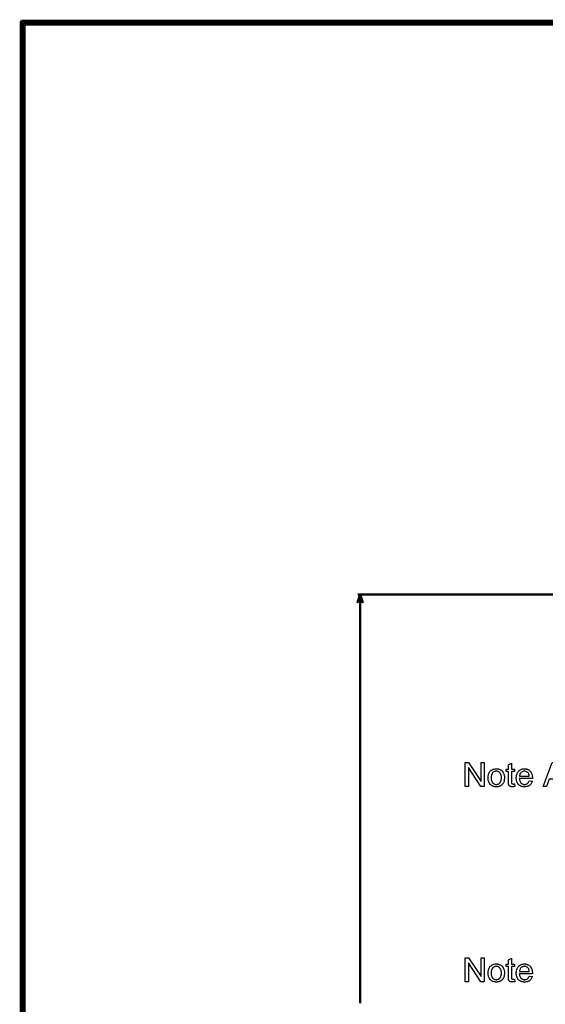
# Model space of a CAD drawing. Extents: x -2.2 to 8.3, y -2.9 to 5.2.
# Tile 20 of 205: x -2.2 to -0.5, y 1.9 to 5.2. Entities that reach past the tile are written whole.
import ezdxf

# ---------------------------------------------------------------- set-up
doc = ezdxf.new("R2010")
doc.units = 0
doc.layers.get('0').update_dxf_attribs({"linetype": 'CONTINUOUS'})
doc.layers.add('acc-ni-360-20-in-a_document', color=1, linetype='CONTINUOUS')
doc.layers.add('acc-ni-360-20-in-a_measures', color=1, linetype='CONTINUOUS')

# ---------------------------------------------------------------- blocks, each defined once
blk = doc.blocks.new('D29')
at = {"const_width": 0.005}
blk.add_lwpolyline([(-0.0025, 0, 1), (0.0025, 0, 1)], format="xyb", close=True, dxfattribs=at)
blk = doc.blocks.new('D31')
at = {"const_width": 0.01}
blk.add_lwpolyline([(-0.005, 0, 1), (0.005, 0, 1)], format="xyb", close=True, dxfattribs=at)
blk = doc.blocks.new('D33')
at = {"const_width": 0.004}
blk.add_lwpolyline([(-0.002, 0, 1), (0.002, 0, 1)], format="xyb", close=True, dxfattribs=at)

msp = doc.modelspace()

# ---------------------------------------------------------------- linework, layer by layer
at = {"layer": 'acc-ni-360-20-in-a_document', "color": 1}
for points, const_width in [([(-2.223182, -2.8732), (-2.223182, 5.1538)], 0.02), ([(-2.223182, 5.1538), (-1.523182, 5.1538)], 0.02), ([(-1.523182, 5.1538), (5.776818, 5.1538)], 0.02), ([(-2.223182, 3.1318), (-2.223182, 3.1318)], 0.01), ([(-2.223182, 3.1318), (-2.223182, 3.1318)], 0.01), ([(-2.218182, 3.1268), (-2.218182, 3.1268)], 0.01), ([(-2.218182, 3.1268), (-2.218182, 3.1268)], 0.01)]:
    msp.add_lwpolyline(points, dxfattribs=dict(at, const_width=const_width))
at = {"layer": 'acc-ni-360-20-in-a_document', "color": 1, "const_width": 0.01}
for points in [[(-2.218182, 3.1268, 1), (-2.228182, 3.1268)], [(-2.223182, 3.1318, 1), (-2.223182, 3.1218)]]:
    msp.add_lwpolyline(points, format="xyb", dxfattribs=at)
at = {"layer": 'acc-ni-360-20-in-a_document', "color": 1}
for points in [[(-0.686943, 2.610604), (-0.697935, 2.610604), (-0.739818, 2.673429), (-0.739818, 2.610604), (-0.75, 2.610604), (-0.75, 2.690669), (-0.739124, 2.690669), (-0.697125, 2.627728), (-0.697125, 2.690669), (-0.686943, 2.690669), (-0.686943, 2.610604)], [(-0.596697, 2.668686), (-0.586747, 2.668686), (-0.586747, 2.661049), (-0.596697, 2.661049), (-0.596697, 2.626918), (-0.596697, 2.626686), (-0.596697, 2.626224), (-0.596697, 2.62553), (-0.596582, 2.62472), (-0.596466, 2.622868), (-0.59635, 2.622059), (-0.596235, 2.62148), (-0.596119, 2.621249), (-0.595772, 2.620786), (-0.595309, 2.620207), (-0.594499, 2.619629), (-0.594268, 2.619513), (-0.593689, 2.619282), (-0.592648, 2.61905), (-0.591144, 2.618935), (-0.589987, 2.618935), (-0.589408, 2.61905), (-0.588598, 2.61905), (-0.587673, 2.619166), (-0.586747, 2.619282), (-0.585475, 2.610604), (-0.585706, 2.610604), (-0.586169, 2.610488), (-0.586979, 2.610373), (-0.58802, 2.610257), (-0.589177, 2.610026), (-0.59045, 2.60991), (-0.592995, 2.609794), (-0.593921, 2.609794), (-0.594846, 2.60991), (-0.596003, 2.610026), (-0.597392, 2.610141), (-0.59878, 2.610488), (-0.600053, 2.610836), (-0.601326, 2.611414), (-0.601441, 2.61153), (-0.601788, 2.611761), (-0.602251, 2.612108), (-0.602945, 2.612687), (-0.603524, 2.613265), (-0.604218, 2.614075), (-0.604912, 2.614885), (-0.605375, 2.615926), (-0.605375, 2.616042), (-0.605606, 2.616505), (-0.605722, 2.617315), (-0.605953, 2.618472), (-0.606185, 2.619976), (-0.606301, 2.620901), (-0.606301, 2.621943), (-0.606416, 2.623215), (-0.606532, 2.624488), (-0.606532, 2.625877), (-0.606532, 2.627496), (-0.606532, 2.661049), (-0.613821, 2.661049), (-0.613821, 2.668686), (-0.606532, 2.668686), (-0.606532, 2.683032), (-0.596697, 2.688933), (-0.596697, 2.668686)], [(-0.416321, 2.610604), (-0.428354, 2.610604), (-0.437726, 2.634901), (-0.471279, 2.634901), (-0.479956, 2.610604), (-0.491179, 2.610604), (-0.460634, 2.690669), (-0.449064, 2.690669), (-0.416321, 2.610604)], [(-0.644944, 2.669843), (-0.643903, 2.669727), (-0.642746, 2.669495), (-0.641473, 2.669264), (-0.639969, 2.669033), (-0.636845, 2.667991), (-0.635226, 2.667413), (-0.633606, 2.666603), (-0.631986, 2.665793), (-0.630366, 2.664636), (-0.628862, 2.663479), (-0.627358, 2.662091), (-0.627242, 2.661975), (-0.627011, 2.661744), (-0.626664, 2.661281), (-0.626201, 2.660702), (-0.625622, 2.659892), (-0.624928, 2.658851), (-0.624234, 2.657694), (-0.62354, 2.656421), (-0.622846, 2.655033), (-0.622152, 2.653298), (-0.621457, 2.651562), (-0.620879, 2.649595), (-0.620416, 2.647512), (-0.620069, 2.645314), (-0.619837, 2.643), (-0.619722, 2.640455), (-0.619722, 2.640339), (-0.619722, 2.639992), (-0.619722, 2.639414), (-0.619722, 2.638604), (-0.619837, 2.637678), (-0.619953, 2.636521), (-0.619953, 2.635364), (-0.620185, 2.634091), (-0.620532, 2.631199), (-0.621226, 2.628306), (-0.622036, 2.625414), (-0.623193, 2.622753), (-0.623193, 2.622637), (-0.623308, 2.622521), (-0.62354, 2.622174), (-0.623771, 2.621711), (-0.624581, 2.620554), (-0.625622, 2.619166), (-0.627011, 2.617546), (-0.628746, 2.615926), (-0.630713, 2.614307), (-0.633027, 2.612802), (-0.633143, 2.612802), (-0.633259, 2.612687), (-0.633606, 2.612455), (-0.634184, 2.612224), (-0.634763, 2.611993), (-0.635457, 2.611761), (-0.637192, 2.611067), (-0.639159, 2.610488), (-0.641589, 2.60991), (-0.644135, 2.609447), (-0.646911, 2.609331), (-0.648068, 2.609331), (-0.648994, 2.609447), (-0.650035, 2.609563), (-0.651192, 2.609794), (-0.652581, 2.610026), (-0.653969, 2.610257), (-0.657093, 2.611183), (-0.658828, 2.611877), (-0.660448, 2.612571), (-0.662068, 2.613497), (-0.663688, 2.614538), (-0.665192, 2.615695), (-0.666696, 2.617083), (-0.666812, 2.617199), (-0.667043, 2.61743), (-0.66739, 2.617893), (-0.667853, 2.618588), (-0.668432, 2.619397), (-0.66901, 2.620323), (-0.669704, 2.62148), (-0.670398, 2.622868), (-0.671093, 2.624372), (-0.671787, 2.626108), (-0.672365, 2.627959), (-0.672944, 2.629926), (-0.673407, 2.632124), (-0.673754, 2.634438), (-0.673985, 2.636984), (-0.674101, 2.639645), (-0.674101, 2.639876), (-0.674101, 2.640339), (-0.673985, 2.641149), (-0.673985, 2.642306), (-0.673869, 2.643579), (-0.673638, 2.645198), (-0.673407, 2.646818), (-0.672944, 2.648669), (-0.672481, 2.650521), (-0.671903, 2.652488), (-0.671208, 2.65457), (-0.670283, 2.656537), (-0.669357, 2.658388), (-0.668084, 2.66024), (-0.666812, 2.661975), (-0.665192, 2.663479), (-0.665076, 2.663595), (-0.664845, 2.663711), (-0.664382, 2.664058), (-0.663803, 2.66452), (-0.663109, 2.664983), (-0.662184, 2.665562), (-0.661258, 2.66614), (-0.660101, 2.666719), (-0.658828, 2.667297), (-0.65744, 2.667876), (-0.654316, 2.668917), (-0.650729, 2.669727), (-0.648878, 2.669843), (-0.646911, 2.669958), (-0.645754, 2.669958), (-0.644944, 2.669843)], [(-0.646911, 2.661859), (-0.647606, 2.661859), (-0.648184, 2.661744), (-0.649457, 2.661628), (-0.651192, 2.661165), (-0.653159, 2.660471), (-0.655242, 2.659545), (-0.657209, 2.658157), (-0.65825, 2.657231), (-0.659176, 2.656306), (-0.659176, 2.65619), (-0.659407, 2.656074), (-0.659638, 2.655727), (-0.659985, 2.655264), (-0.660332, 2.654686), (-0.66068, 2.653992), (-0.661142, 2.653066), (-0.661605, 2.65214), (-0.662068, 2.650983), (-0.662531, 2.649827), (-0.662878, 2.648438), (-0.663225, 2.646934), (-0.663572, 2.645314), (-0.663803, 2.643579), (-0.663919, 2.641612), (-0.664035, 2.639645), (-0.664035, 2.639529), (-0.664035, 2.639182), (-0.664035, 2.638604), (-0.663919, 2.637794), (-0.663919, 2.636868), (-0.663803, 2.635827), (-0.663456, 2.633397), (-0.662878, 2.63062), (-0.661952, 2.627843), (-0.660795, 2.625182), (-0.659985, 2.624025), (-0.659176, 2.622868), (-0.65906, 2.622868), (-0.658944, 2.622637), (-0.65825, 2.622059), (-0.657209, 2.621133), (-0.65582, 2.620207), (-0.654085, 2.619166), (-0.652002, 2.61824), (-0.649572, 2.617662), (-0.6483, 2.617546), (-0.646911, 2.61743), (-0.646217, 2.61743), (-0.645639, 2.617546), (-0.644366, 2.617778), (-0.64263, 2.618125), (-0.640779, 2.618819), (-0.638697, 2.619744), (-0.63673, 2.621133), (-0.635688, 2.622059), (-0.634763, 2.622984), (-0.634647, 2.6231), (-0.634531, 2.623215), (-0.6343, 2.623563), (-0.633953, 2.624025), (-0.633606, 2.624604), (-0.633143, 2.625298), (-0.63268, 2.626224), (-0.632217, 2.627149), (-0.631755, 2.628306), (-0.631408, 2.629579), (-0.630945, 2.630967), (-0.630598, 2.632472), (-0.63025, 2.634207), (-0.630019, 2.635943), (-0.629788, 2.637909), (-0.629788, 2.639992), (-0.629788, 2.640108), (-0.629788, 2.640455), (-0.629788, 2.641033), (-0.629903, 2.641727), (-0.629903, 2.642653), (-0.630019, 2.643694), (-0.630366, 2.646124), (-0.630945, 2.648669), (-0.63187, 2.651446), (-0.633143, 2.653992), (-0.633837, 2.655264), (-0.634763, 2.656306), (-0.634763, 2.656421), (-0.634994, 2.656537), (-0.635688, 2.657231), (-0.63673, 2.658041), (-0.638118, 2.659082), (-0.639854, 2.660124), (-0.641936, 2.661049), (-0.64425, 2.661628), (-0.645523, 2.661744), (-0.646911, 2.661859)], [(-0.551343, 2.669843), (-0.550418, 2.669727), (-0.54926, 2.669495), (-0.547988, 2.669264), (-0.546484, 2.668917), (-0.545095, 2.66857), (-0.543476, 2.667991), (-0.541971, 2.667413), (-0.540352, 2.666603), (-0.538732, 2.665677), (-0.537112, 2.664636), (-0.535608, 2.663363), (-0.53422, 2.661975), (-0.534104, 2.661859), (-0.533872, 2.661628), (-0.533525, 2.661165), (-0.533062, 2.660471), (-0.532484, 2.659661), (-0.531905, 2.658735), (-0.531211, 2.657578), (-0.530517, 2.65619), (-0.529823, 2.654686), (-0.529129, 2.653066), (-0.52855, 2.651215), (-0.527972, 2.649248), (-0.527509, 2.64705), (-0.527162, 2.644736), (-0.52693, 2.642306), (-0.526815, 2.639645), (-0.526815, 2.639529), (-0.526815, 2.639066), (-0.526815, 2.638256), (-0.52693, 2.637099), (-0.570318, 2.637099), (-0.570318, 2.636984), (-0.570318, 2.636637), (-0.570202, 2.636174), (-0.570202, 2.63548), (-0.570087, 2.63467), (-0.569855, 2.633744), (-0.569508, 2.631662), (-0.568814, 2.629348), (-0.567888, 2.626802), (-0.566615, 2.624488), (-0.564996, 2.622406), (-0.56488, 2.622406), (-0.564764, 2.622174), (-0.56407, 2.621596), (-0.563029, 2.620786), (-0.56164, 2.619976), (-0.559789, 2.61905), (-0.557707, 2.61824), (-0.555393, 2.617662), (-0.55412, 2.617546), (-0.552731, 2.61743), (-0.551806, 2.61743), (-0.550765, 2.617546), (-0.549492, 2.617778), (-0.548104, 2.618125), (-0.546484, 2.618588), (-0.54498, 2.619282), (-0.543476, 2.620207), (-0.54336, 2.620323), (-0.542781, 2.620786), (-0.542087, 2.62148), (-0.541277, 2.622406), (-0.540352, 2.623678), (-0.53931, 2.625298), (-0.538269, 2.627149), (-0.537343, 2.629348), (-0.527162, 2.628075), (-0.527162, 2.627959), (-0.527278, 2.627728), (-0.527393, 2.627265), (-0.527625, 2.626571), (-0.527972, 2.625877), (-0.528319, 2.624951), (-0.529244, 2.622984), (-0.530401, 2.620786), (-0.532021, 2.618472), (-0.533872, 2.616273), (-0.536186, 2.614191), (-0.536302, 2.614191), (-0.536534, 2.613959), (-0.536881, 2.613728), (-0.537343, 2.613381), (-0.538038, 2.613034), (-0.538732, 2.612687), (-0.539657, 2.612224), (-0.540699, 2.611761), (-0.541856, 2.611298), (-0.543013, 2.610836), (-0.545905, 2.610141), (-0.549145, 2.609563), (-0.552731, 2.609331), (-0.554004, 2.609331), (-0.554814, 2.609447), (-0.555855, 2.609563), (-0.557128, 2.609794), (-0.558516, 2.610026), (-0.560021, 2.610257), (-0.56326, 2.611183), (-0.564996, 2.611877), (-0.566615, 2.612571), (-0.568351, 2.613497), (-0.569971, 2.614538), (-0.571475, 2.615695), (-0.572979, 2.617083), (-0.573095, 2.617199), (-0.573326, 2.61743), (-0.573673, 2.617893), (-0.574136, 2.618588), (-0.574715, 2.619397), (-0.575293, 2.620323), (-0.575987, 2.62148), (-0.576681, 2.622753), (-0.577376, 2.624257), (-0.57807, 2.625877), (-0.578648, 2.627728), (-0.579227, 2.629695), (-0.57969, 2.631777), (-0.580037, 2.634091), (-0.580268, 2.636521), (-0.580384, 2.639066), (-0.580384, 2.639182), (-0.580384, 2.639761), (-0.580384, 2.640455), (-0.580268, 2.641496), (-0.580152, 2.642769), (-0.580037, 2.644157), (-0.579805, 2.645777), (-0.579458, 2.647397), (-0.578533, 2.651099), (-0.577954, 2.65295), (-0.57726, 2.654917), (-0.576334, 2.656769), (-0.575293, 2.658504), (-0.574136, 2.66024), (-0.572863, 2.661859), (-0.572748, 2.661975), (-0.572516, 2.662206), (-0.572053, 2.662553), (-0.571475, 2.663132), (-0.570781, 2.663711), (-0.569855, 2.664405), (-0.568814, 2.665215), (-0.567541, 2.665909), (-0.566268, 2.666719), (-0.564764, 2.667413), (-0.563144, 2.668107), (-0.561409, 2.668686), (-0.559558, 2.669264), (-0.557591, 2.669611), (-0.555508, 2.669843), (-0.55331, 2.669958), (-0.552153, 2.669958), (-0.551343, 2.669843)], [(-0.553194, 2.661859), (-0.553889, 2.661859), (-0.554351, 2.661744), (-0.555624, 2.661628), (-0.557128, 2.661281), (-0.558979, 2.660702), (-0.560946, 2.659892), (-0.562797, 2.658735), (-0.564649, 2.657231), (-0.56488, 2.657), (-0.565343, 2.656421), (-0.566153, 2.65538), (-0.566963, 2.653992), (-0.567888, 2.652372), (-0.568698, 2.650289), (-0.569392, 2.64786), (-0.569739, 2.645198), (-0.537228, 2.645198), (-0.537228, 2.645314), (-0.537228, 2.645546), (-0.537343, 2.645893), (-0.537343, 2.646356), (-0.537575, 2.647744), (-0.537922, 2.649248), (-0.5385, 2.651099), (-0.539079, 2.652835), (-0.540005, 2.65457), (-0.541046, 2.656074), (-0.541046, 2.65619), (-0.541277, 2.656306), (-0.541856, 2.657), (-0.542897, 2.657925), (-0.544285, 2.658967), (-0.546021, 2.660008), (-0.548104, 2.660934), (-0.550533, 2.661628), (-0.551806, 2.661744), (-0.553194, 2.661859)], [(-0.686943, 1.960604), (-0.697935, 1.960604), (-0.739818, 2.023429), (-0.739818, 1.960604), (-0.75, 1.960604), (-0.75, 2.040669), (-0.739124, 2.040669), (-0.697125, 1.977728), (-0.697125, 2.040669), (-0.686943, 2.040669), (-0.686943, 1.960604)], [(-0.596697, 2.018686), (-0.586747, 2.018686), (-0.586747, 2.011049), (-0.596697, 2.011049), (-0.596697, 1.976918), (-0.596697, 1.976687), (-0.596697, 1.976224), (-0.596697, 1.97553), (-0.596582, 1.97472), (-0.596466, 1.972868), (-0.59635, 1.972059), (-0.596235, 1.97148), (-0.596119, 1.971249), (-0.595772, 1.970786), (-0.595309, 1.970207), (-0.594499, 1.969629), (-0.594268, 1.969513), (-0.593689, 1.969282), (-0.592648, 1.96905), (-0.591144, 1.968935), (-0.589987, 1.968935), (-0.589408, 1.96905), (-0.588598, 1.96905), (-0.587673, 1.969166), (-0.586747, 1.969282), (-0.585475, 1.960604), (-0.585706, 1.960604), (-0.586169, 1.960488), (-0.586979, 1.960373), (-0.58802, 1.960257), (-0.589177, 1.960026), (-0.59045, 1.95991), (-0.592995, 1.959794), (-0.593921, 1.959794), (-0.594846, 1.95991), (-0.596003, 1.960026), (-0.597392, 1.960141), (-0.59878, 1.960488), (-0.600053, 1.960836), (-0.601326, 1.961414), (-0.601441, 1.96153), (-0.601788, 1.961761), (-0.602251, 1.962108), (-0.602945, 1.962687), (-0.603524, 1.963265), (-0.604218, 1.964075), (-0.604912, 1.964885), (-0.605375, 1.965926), (-0.605375, 1.966042), (-0.605606, 1.966505), (-0.605722, 1.967315), (-0.605953, 1.968472), (-0.606185, 1.969976), (-0.606301, 1.970901), (-0.606301, 1.971943), (-0.606416, 1.973216), (-0.606532, 1.974488), (-0.606532, 1.975877), (-0.606532, 1.977496), (-0.606532, 2.011049), (-0.613821, 2.011049), (-0.613821, 2.018686), (-0.606532, 2.018686), (-0.606532, 2.033032), (-0.596697, 2.038933), (-0.596697, 2.018686)], [(-0.644944, 2.019843), (-0.643903, 2.019727), (-0.642746, 2.019495), (-0.641473, 2.019264), (-0.639969, 2.019033), (-0.636845, 2.017991), (-0.635226, 2.017413), (-0.633606, 2.016603), (-0.631986, 2.015793), (-0.630366, 2.014636), (-0.628862, 2.013479), (-0.627358, 2.012091), (-0.627242, 2.011975), (-0.627011, 2.011744), (-0.626664, 2.011281), (-0.626201, 2.010702), (-0.625622, 2.009892), (-0.624928, 2.008851), (-0.624234, 2.007694), (-0.62354, 2.006421), (-0.622846, 2.005033), (-0.622152, 2.003297), (-0.621457, 2.001562), (-0.620879, 1.999595), (-0.620416, 1.997513), (-0.620069, 1.995314), (-0.619837, 1.993), (-0.619722, 1.990455), (-0.619722, 1.990339), (-0.619722, 1.989992), (-0.619722, 1.989414), (-0.619722, 1.988604), (-0.619837, 1.987678), (-0.619953, 1.986521), (-0.619953, 1.985364), (-0.620185, 1.984091), (-0.620532, 1.981199), (-0.621226, 1.978306), (-0.622036, 1.975414), (-0.623193, 1.972753), (-0.623193, 1.972637), (-0.623308, 1.972521), (-0.62354, 1.972174), (-0.623771, 1.971711), (-0.624581, 1.970554), (-0.625622, 1.969166), (-0.627011, 1.967546), (-0.628746, 1.965926), (-0.630713, 1.964307), (-0.633027, 1.962803), (-0.633143, 1.962803), (-0.633259, 1.962687), (-0.633606, 1.962455), (-0.634184, 1.962224), (-0.634763, 1.961993), (-0.635457, 1.961761), (-0.637192, 1.961067), (-0.639159, 1.960488), (-0.641589, 1.95991), (-0.644135, 1.959447), (-0.646911, 1.959332), (-0.648068, 1.959332), (-0.648994, 1.959447), (-0.650035, 1.959563), (-0.651192, 1.959794), (-0.652581, 1.960026), (-0.653969, 1.960257), (-0.657093, 1.961183), (-0.658828, 1.961877), (-0.660448, 1.962571), (-0.662068, 1.963497), (-0.663688, 1.964538), (-0.665192, 1.965695), (-0.666696, 1.967083), (-0.666812, 1.967199), (-0.667043, 1.96743), (-0.66739, 1.967893), (-0.667853, 1.968588), (-0.668432, 1.969397), (-0.66901, 1.970323), (-0.669704, 1.97148), (-0.670398, 1.972868), (-0.671093, 1.974372), (-0.671787, 1.976108), (-0.672365, 1.977959), (-0.672944, 1.979926), (-0.673407, 1.982124), (-0.673754, 1.984438), (-0.673985, 1.986984), (-0.674101, 1.989645), (-0.674101, 1.989876), (-0.674101, 1.990339), (-0.673985, 1.991149), (-0.673985, 1.992306), (-0.673869, 1.993579), (-0.673638, 1.995198), (-0.673407, 1.996818), (-0.672944, 1.998669), (-0.672481, 2.000521), (-0.671903, 2.002488), (-0.671208, 2.00457), (-0.670283, 2.006537), (-0.669357, 2.008388), (-0.668084, 2.010239), (-0.666812, 2.011975), (-0.665192, 2.013479), (-0.665076, 2.013595), (-0.664845, 2.01371), (-0.664382, 2.014058), (-0.663803, 2.01452), (-0.663109, 2.014983), (-0.662184, 2.015562), (-0.661258, 2.01614), (-0.660101, 2.016719), (-0.658828, 2.017297), (-0.65744, 2.017876), (-0.654316, 2.018917), (-0.650729, 2.019727), (-0.648878, 2.019843), (-0.646911, 2.019958), (-0.645754, 2.019958), (-0.644944, 2.019843)], [(-0.646911, 2.011859), (-0.647606, 2.011859), (-0.648184, 2.011744), (-0.649457, 2.011628), (-0.651192, 2.011165), (-0.653159, 2.010471), (-0.655242, 2.009545), (-0.657209, 2.008157), (-0.65825, 2.007231), (-0.659176, 2.006306), (-0.659176, 2.00619), (-0.659407, 2.006074), (-0.659638, 2.005727), (-0.659985, 2.005264), (-0.660332, 2.004686), (-0.66068, 2.003992), (-0.661142, 2.003066), (-0.661605, 2.00214), (-0.662068, 2.000984), (-0.662531, 1.999826), (-0.662878, 1.998438), (-0.663225, 1.996934), (-0.663572, 1.995314), (-0.663803, 1.993579), (-0.663919, 1.991612), (-0.664035, 1.989645), (-0.664035, 1.989529), (-0.664035, 1.989182), (-0.664035, 1.988604), (-0.663919, 1.987794), (-0.663919, 1.986868), (-0.663803, 1.985827), (-0.663456, 1.983397), (-0.662878, 1.98062), (-0.661952, 1.977843), (-0.660795, 1.975182), (-0.659985, 1.974025), (-0.659176, 1.972868), (-0.65906, 1.972868), (-0.658944, 1.972637), (-0.65825, 1.972059), (-0.657209, 1.971133), (-0.65582, 1.970207), (-0.654085, 1.969166), (-0.652002, 1.96824), (-0.649572, 1.967662), (-0.6483, 1.967546), (-0.646911, 1.96743), (-0.646217, 1.96743), (-0.645639, 1.967546), (-0.644366, 1.967778), (-0.64263, 1.968125), (-0.640779, 1.968819), (-0.638697, 1.969745), (-0.63673, 1.971133), (-0.635688, 1.972059), (-0.634763, 1.972984), (-0.634647, 1.9731), (-0.634531, 1.973216), (-0.6343, 1.973563), (-0.633953, 1.974025), (-0.633606, 1.974604), (-0.633143, 1.975298), (-0.63268, 1.976224), (-0.632217, 1.977149), (-0.631755, 1.978306), (-0.631408, 1.979579), (-0.630945, 1.980967), (-0.630598, 1.982472), (-0.63025, 1.984207), (-0.630019, 1.985943), (-0.629788, 1.987909), (-0.629788, 1.989992), (-0.629788, 1.990108), (-0.629788, 1.990455), (-0.629788, 1.991033), (-0.629903, 1.991727), (-0.629903, 1.992653), (-0.630019, 1.993694), (-0.630366, 1.996124), (-0.630945, 1.998669), (-0.63187, 2.001446), (-0.633143, 2.003992), (-0.633837, 2.005264), (-0.634763, 2.006306), (-0.634763, 2.006421), (-0.634994, 2.006537), (-0.635688, 2.007231), (-0.63673, 2.008041), (-0.638118, 2.009082), (-0.639854, 2.010124), (-0.641936, 2.011049), (-0.64425, 2.011628), (-0.645523, 2.011744), (-0.646911, 2.011859)], [(-0.551343, 2.019843), (-0.550418, 2.019727), (-0.54926, 2.019495), (-0.547988, 2.019264), (-0.546484, 2.018917), (-0.545095, 2.01857), (-0.543476, 2.017991), (-0.541971, 2.017413), (-0.540352, 2.016603), (-0.538732, 2.015677), (-0.537112, 2.014636), (-0.535608, 2.013363), (-0.53422, 2.011975), (-0.534104, 2.011859), (-0.533872, 2.011628), (-0.533525, 2.011165), (-0.533062, 2.010471), (-0.532484, 2.009661), (-0.531905, 2.008735), (-0.531211, 2.007578), (-0.530517, 2.00619), (-0.529823, 2.004686), (-0.529129, 2.003066), (-0.52855, 2.001215), (-0.527972, 1.999248), (-0.527509, 1.99705), (-0.527162, 1.994736), (-0.52693, 1.992306), (-0.526815, 1.989645), (-0.526815, 1.989529), (-0.526815, 1.989066), (-0.526815, 1.988256), (-0.52693, 1.9871), (-0.570318, 1.9871), (-0.570318, 1.986984), (-0.570318, 1.986637), (-0.570202, 1.986174), (-0.570202, 1.98548), (-0.570087, 1.98467), (-0.569855, 1.983744), (-0.569508, 1.981662), (-0.568814, 1.979348), (-0.567888, 1.976802), (-0.566615, 1.974488), (-0.564996, 1.972406), (-0.56488, 1.972406), (-0.564764, 1.972174), (-0.56407, 1.971596), (-0.563029, 1.970786), (-0.56164, 1.969976), (-0.559789, 1.96905), (-0.557707, 1.96824), (-0.555393, 1.967662), (-0.55412, 1.967546), (-0.552731, 1.96743), (-0.551806, 1.96743), (-0.550765, 1.967546), (-0.549492, 1.967778), (-0.548104, 1.968125), (-0.546484, 1.968588), (-0.54498, 1.969282), (-0.543476, 1.970207), (-0.54336, 1.970323), (-0.542781, 1.970786), (-0.542087, 1.97148), (-0.541277, 1.972406), (-0.540352, 1.973678), (-0.53931, 1.975298), (-0.538269, 1.977149), (-0.537343, 1.979348), (-0.527162, 1.978075), (-0.527162, 1.977959), (-0.527278, 1.977728), (-0.527393, 1.977265), (-0.527625, 1.976571), (-0.527972, 1.975877), (-0.528319, 1.974951), (-0.529244, 1.972984), (-0.530401, 1.970786), (-0.532021, 1.968472), (-0.533872, 1.966274), (-0.536186, 1.964191), (-0.536302, 1.964191), (-0.536534, 1.963959), (-0.536881, 1.963728), (-0.537343, 1.963381), (-0.538038, 1.963034), (-0.538732, 1.962687), (-0.539657, 1.962224), (-0.540699, 1.961761), (-0.541856, 1.961298), (-0.543013, 1.960836), (-0.545905, 1.960141), (-0.549145, 1.959563), (-0.552731, 1.959332), (-0.554004, 1.959332), (-0.554814, 1.959447), (-0.555855, 1.959563), (-0.557128, 1.959794), (-0.558516, 1.960026), (-0.560021, 1.960257), (-0.56326, 1.961183), (-0.564996, 1.961877), (-0.566615, 1.962571), (-0.568351, 1.963497), (-0.569971, 1.964538), (-0.571475, 1.965695), (-0.572979, 1.967083), (-0.573095, 1.967199), (-0.573326, 1.96743), (-0.573673, 1.967893), (-0.574136, 1.968588), (-0.574715, 1.969397), (-0.575293, 1.970323), (-0.575987, 1.97148), (-0.576681, 1.972753), (-0.577376, 1.974257), (-0.57807, 1.975877), (-0.578648, 1.977728), (-0.579227, 1.979695), (-0.57969, 1.981777), (-0.580037, 1.984091), (-0.580268, 1.986521), (-0.580384, 1.989066), (-0.580384, 1.989182), (-0.580384, 1.989761), (-0.580384, 1.990455), (-0.580268, 1.991496), (-0.580152, 1.992769), (-0.580037, 1.994157), (-0.579805, 1.995777), (-0.579458, 1.997397), (-0.578533, 2.001099), (-0.577954, 2.00295), (-0.57726, 2.004917), (-0.576334, 2.006768), (-0.575293, 2.008504), (-0.574136, 2.010239), (-0.572863, 2.011859), (-0.572748, 2.011975), (-0.572516, 2.012206), (-0.572053, 2.012553), (-0.571475, 2.013132), (-0.570781, 2.01371), (-0.569855, 2.014405), (-0.568814, 2.015215), (-0.567541, 2.015909), (-0.566268, 2.016719), (-0.564764, 2.017413), (-0.563144, 2.018107), (-0.561409, 2.018686), (-0.559558, 2.019264), (-0.557591, 2.019611), (-0.555508, 2.019843), (-0.55331, 2.019958), (-0.552153, 2.019958), (-0.551343, 2.019843)], [(-0.553194, 2.011859), (-0.553889, 2.011859), (-0.554351, 2.011744), (-0.555624, 2.011628), (-0.557128, 2.011281), (-0.558979, 2.010702), (-0.560946, 2.009892), (-0.562797, 2.008735), (-0.564649, 2.007231), (-0.56488, 2.007), (-0.565343, 2.006421), (-0.566153, 2.00538), (-0.566963, 2.003992), (-0.567888, 2.002372), (-0.568698, 2.000289), (-0.569392, 1.99786), (-0.569739, 1.995198), (-0.537228, 1.995198), (-0.537228, 1.995314), (-0.537228, 1.995546), (-0.537343, 1.995893), (-0.537343, 1.996355), (-0.537575, 1.997744), (-0.537922, 1.999248), (-0.5385, 2.001099), (-0.539079, 2.002835), (-0.540005, 2.00457), (-0.541046, 2.006074), (-0.541046, 2.00619), (-0.541277, 2.006306), (-0.541856, 2.007), (-0.542897, 2.007926), (-0.544285, 2.008967), (-0.546021, 2.010008), (-0.548104, 2.010934), (-0.550533, 2.011628), (-0.551806, 2.011744), (-0.553194, 2.011859)]]:
    msp.add_lwpolyline(points, dxfattribs=at)
at = {"layer": 'acc-ni-360-20-in-a_measures', "color": 1, "const_width": 0.008}
for points in [[(-1.108333, 3.225), (-1.1, 3.25)], [(-1.105, 3.25), (-0.01, 3.25)], [(-1.1, 3.25), (-1.091667, 3.225)], [(-1.1, 1.892498), (-1.1, 3.25)]]:
    msp.add_lwpolyline(points, dxfattribs=at)

# ---------------------------------------------------------------- block references
at = {"layer": 'acc-ni-360-20-in-a_document'}
for name, p in [('D31', (-2.223182, 5.1538)), ('D31', (-1.523182, 5.1538)), ('D31', (-1.523182, 5.1538)), ('D29', (-2.228182, 3.1268)), ('D29', (-2.223182, 3.1318)), ('D29', (-2.223182, 3.1318)), ('D29', (-2.223182, 3.1318)), ('D29', (-2.223182, 3.1218)), ('D29', (-2.218182, 3.1268)), ('D29', (-2.218182, 3.1268)), ('D29', (-2.218182, 3.1268))]:
    msp.add_blockref(name, p, dxfattribs=at)
at = {"layer": 'acc-ni-360-20-in-a_measures'}
for p in [(-1.105, 3.25), (-1.1, 3.25), (-1.1, 3.25), (-1.1, 3.25), (-1.108333, 3.225), (-1.091667, 3.225), (-1.1, 1.892498)]:
    msp.add_blockref('D33', p, dxfattribs=at)

doc.saveas('drawing.dxf')
